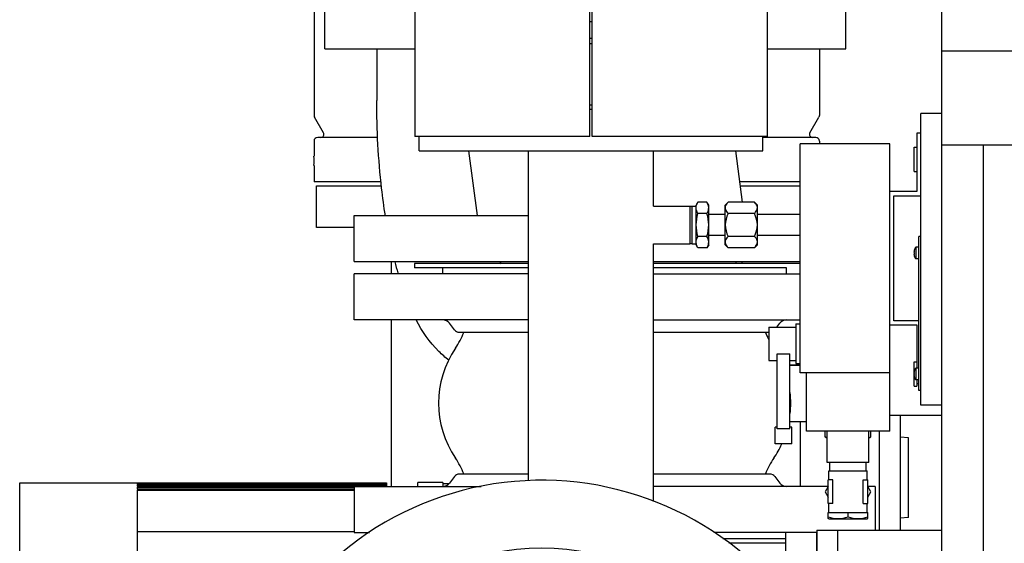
# Model space of a CAD drawing. Header units: millimetres. Extents: x 0 to 1189, y 0 to 841.
# Tile 27 of 135: x 378 to 396, y 240 to 250. Entities that reach past the tile are written whole.
import ezdxf

# ---------------------------------------------------------------- set-up
doc = ezdxf.new("R2010")
doc.units = ezdxf.units.MM
doc.header["$LTSCALE"] = 65.395
for name, color, linetype in [('0006_713500_32_SIMPLE_D_PBL1856', 7, 'CONTINUOUS'), ('0006_949708_15_SIMPLE_X_PBL1875', 7, 'CONTINUOUS'), ('125ND16-DIN2690-MAK_PBL1821', 7, 'CONTINUOUS'), ('125ND16-DIN2690-MAK_PBL1941', 7, 'CONTINUOUS'), ('25007_060000_TLKGS_KGS_V_ABL1728', 7, 'CONTINUOUS'), ('25007_061000_TLKGS_KGS_V_ABL1762', 7, 'CONTINUOUS'), ('25007_153200_31_ABL1823', 7, 'CONTINUOUS'), ('25007_153200_31_T1_PBL1834', 7, 'CONTINUOUS'), ('25007_153202_19_ABL1849', 7, 'CONTINUOUS'), ('25007_153202_19_T1_PBL1850', 7, 'CONTINUOUS'), ('25007_153500_01_ABL1802', 7, 'CONTINUOUS'), ('25007_153500_01_T1_PBL1841', 7, 'CONTINUOUS'), ('25007_634500_05_SIMPLE1_A_ABL1865', 7, 'CONTINUOUS'), ('25007_634500_05_SIMPLE1_T1_A_PBL1866', 7, 'CONTINUOUS'), ('25067_153000_16_T3_PBL1944', 7, 'CONTINUOUS'), ('25097_000000_TLKGS_MARKETING_ABL1723', 7, 'CONTINUOUS'), ('50ND40-DIN2690-MAK_PBL1945', 7, 'CONTINUOUS'), ('50ND40-DIN2690-MAK_PBL1959', 7, 'CONTINUOUS'), ('9M25C_C33-12224-04_PBL1759', 7, 'CONTINUOUS'), ('9M25C_GENSET_STD_GRUNDRAHMEN_ABL1805', 7, 'CONTINUOUS'), ('9M25C_GENSET_STD_GRUNDRAHMEN_T1_PBL1806', 7, 'CONTINUOUS'), ('9M25C_GENSET_STD_VERROHRUNG_ABL1743', 7, 'CONTINUOUS'), ('B-02-18X20-57X1-N6000_PBL1844', 7, 'CONTINUOUS'), ('D128-6_PBL1871', 7, 'CONTINUOUS'), ('D128-6_PBL1872', 7, 'CONTINUOUS'), ('D3870-A2-L-10_PBL1837', 7, 'CONTINUOUS'), ('D3870-A2-L-10_PBL1858', 7, 'CONTINUOUS'), ('D3955-L10A-G1_4_PBL1838', 7, 'CONTINUOUS'), ('D6796-16_PBL1868', 7, 'CONTINUOUS'), ('D7516-AE-M3X8-H_PBL1873', 7, 'CONTINUOUS'), ('D7516-AE-M3X8-H_PBL1874', 7, 'CONTINUOUS'), ('D7603-A14X18_PBL1943', 7, 'CONTINUOUS'), ('EN1092-1-01A-DN125-PN16-131_5_PBL1803', 7, 'CONTINUOUS'), ('EN1092-1-01A-DN125-PN16-131_5_PBL1810', 7, 'CONTINUOUS'), ('EN1092-1-01A-DN40-PN16_PBL1942', 7, 'CONTINUOUS'), ('EN1092-1-01A-DN50-PN16-61_5_PBL1824', 7, 'CONTINUOUS'), ('ERV_GS125_16_ABL1807', 7, 'CONTINUOUS'), ('ERV_GS125_16_T1__PBL1808', 7, 'CONTINUOUS'), ('ERV_GS125_16_T1__PBL1809', 7, 'CONTINUOUS'), ('ERV_GS125_16_T2__PBL1826', 7, 'CONTINUOUS'), ('GESTRA_RK_41_PN16_DN50_PBL1954', 7, 'CONTINUOUS'), ('KUGELHAHN_10-0_PBL1851', 7, 'CONTINUOUS'), ('LAUTERBACH_SP_RING_2_0165_70_PBL1822', 7, 'CONTINUOUS'), ('new_view_7_VBL1720', 7, 'CONTINUOUS'), ('PUMPENAGGRR45_125_160_FL-Z-DB50_PBL1794', 7, 'CONTINUOUS'), ('SVH10LR_PBL1859', 7, 'CONTINUOUS')]:
    doc.layers.add(name, color=color, linetype=linetype)

# ---------------------------------------------------------------- blocks, each defined once
blk = doc.blocks.new('25007_634500_05_SIMPLE1_T1_A_PBL1866', base_point=(395.64, 259.488))
at = {"layer": '25007_634500_05_SIMPLE1_T1_A_PBL1866', "color": 7, "linetype": 'Continuous'}
for p, q in [((394.48, 265.478), (394.48, 269.376)), ((395.2, 249.6), (395.2, 269.039)), ((396.8, 267.271), (395.2, 267.271)), ((395.2, 266.606), (394.48, 266.606)), ((396.8, 261.6), (395.2, 261.6)), ((394.48, 252.8), (394.48, 254.924)), ((394.8, 252.8), (394.48, 252.8))]:
    blk.add_line(p, q, dxfattribs=at)
blk = doc.blocks.new('25007_634500_05_SIMPLE1_A_ABL1865', base_point=(412.74, 279.1))
at = {"layer": '25007_634500_05_SIMPLE1_T1_A_PBL1866'}
blk.add_blockref('25007_634500_05_SIMPLE1_T1_A_PBL1866', (395.64, 259.488), dxfattribs=at)
blk = doc.blocks.new('25007_061000_TLKGS_KGS_V_ABL1762', base_point=(416.695, 283.756))
at = {"layer": '25007_634500_05_SIMPLE1_A_ABL1865'}
blk.add_blockref('25007_634500_05_SIMPLE1_A_ABL1865', (412.74, 279.1), dxfattribs=at)
blk = doc.blocks.new('25007_060000_TLKGS_KGS_V_ABL1728', base_point=(393.176, 307.239))
at = {"layer": '25007_061000_TLKGS_KGS_V_ABL1762'}
blk.add_blockref('25007_061000_TLKGS_KGS_V_ABL1762', (416.695, 283.756), dxfattribs=at)
blk = doc.blocks.new('25097_000000_TLKGS_MARKETING_ABL1723', base_point=(458.801, 307.393))
at = {"layer": '25007_060000_TLKGS_KGS_V_ABL1728'}
blk.add_blockref('25007_060000_TLKGS_KGS_V_ABL1728', (393.176, 307.239), dxfattribs=at)
blk = doc.blocks.new('9M25C_C33-12224-04_PBL1759', base_point=(385.75, 237.155))
at = {"layer": '9M25C_C33-12224-04_PBL1759', "color": 7, "linetype": 'Continuous'}
for p, q in [((383.15, 250.89), (383.15, 248.365)), ((384.354, 249.64), (384.354, 248.65)), ((392.85, 249.64), (392.85, 248.365)), ((383.15, 248.365), (383.152, 248.347)), ((383.152, 248.347), (383.159, 248.33)), ((392.848, 248.347), (392.841, 248.33)), ((392.85, 248.365), (392.848, 248.347)), ((383.332, 248.03), (383.159, 248.33)), ((392.668, 248.03), (392.841, 248.33)), ((383.15, 247.87), (383.15, 247.58)), ((384.372, 247.94), (383.22, 247.94)), ((392.78, 247.94), (391.766, 247.94)), ((392.85, 247.87), (392.85, 247.82)), ((383.15, 247.4), (383.15, 247.09)), ((384.434, 247.09), (383.15, 247.09)), ((392.48, 247.09), (391.324, 247.09)), ((383.2, 246.21), (383.2, 247.01)), ((383.2, 247.01), (384.443, 247.01)), ((391.334, 247.01), (392.48, 247.01)), ((383.92, 246.21), (383.2, 246.21)), ((384.634, 245.32), (384.634, 245.56)), ((384.701, 245.554), (384.7, 245.555)), ((391.366, 245.52), (391.366, 245.56)), ((384.634, 241.24), (384.634, 244.44)), ((392.48, 243.57), (392.28, 243.57)), ((392.28, 242.49), (392.6, 242.49)), ((392.48, 242.49), (392.48, 241.24)), ((377.5, 235.67), (377.5, 241.31)), ((377.5, 241.31), (379.756, 241.31)), ((379.756, 241.31), (379.756, 241.304)), ((379.756, 241.31), (384.54, 241.31)), ((384.54, 241.304), (379.756, 241.304)), ((379.756, 241.299), (379.756, 241.283)), ((379.756, 241.299), (384.54, 241.299)), ((384.54, 241.283), (379.756, 241.283)), ((379.756, 241.272), (379.756, 241.245)), ((379.756, 241.272), (384.54, 241.272)), ((384.54, 241.245), (379.756, 241.245)), ((379.756, 241.229), (379.756, 241.191)), ((379.756, 241.229), (383.92, 241.229)), ((383.92, 241.191), (379.756, 241.191)), ((379.756, 241.169), (379.756, 239.74)), ((379.756, 241.169), (383.92, 241.169)), ((384.54, 241.31), (384.54, 241.24)), ((385.14, 241.24), (385.14, 241.316)), ((385.62, 241.316), (385.14, 241.316)), ((385.62, 241.316), (385.62, 241.24)), ((385.734, 241.29), (385.62, 241.29)), ((383.92, 240.368), (379.756, 240.368))]:
    blk.add_line(p, q, dxfattribs=at)
for centre, radius, start, end in [((383.28, 248), 0.06, 270, 29.8824), ((392.72, 248), 0.06, 150.1176, 270), ((383.22, 247.87), 0.07, 90, 180), ((392.78, 247.87), 0.07, 0, 90), ((378.3, 247.49), 4.85, 358.9368, 1.0632), ((391.776, 247.381), 7.308, 194.4794, 196.2262), ((389.341, 246.577), 2.81, 201.3231, 202.1836), ((391.298, 247.244), 6.811, 196.2444, 196.4205)]:
    blk.add_arc(centre, radius, start, end, dxfattribs=at)
for points, knots in [([(384.519, 246.437), (384.491, 246.612), (384.392, 247.346), (384.354, 248.087), (384.354, 248.65)], [0, 0, 0, 0, 0.239225, 1, 1, 1, 1]), ([(385.738, 243.667), (385.67, 243.717), (385.417, 243.936), (385.227, 244.218), (385.111, 244.438)], [0, 0, 0, 0, 0.254263, 1, 1, 1, 1])]:
    blk.add_open_spline(points, degree=3, knots=knots, dxfattribs=at)
blk = doc.blocks.new('PUMPENAGGRR45_125_160_FL-Z-DB50_PBL1794', base_point=(387.52, 234.86))
at = {"layer": 'PUMPENAGGRR45_125_160_FL-Z-DB50_PBL1794', "color": 7, "linetype": 'Continuous'}
for p, q in [((392.2, 240.36), (392.2, 238.96)), ((392.8, 240.36), (392.2, 240.36)), ((392.8, 238.36), (392.8, 240.36)), ((383.772, 239.546), (383.392, 239.327)), ((384.152, 239.327), (383.772, 239.546)), ((391.268, 239.546), (390.888, 239.327)), ((391.648, 239.327), (391.268, 239.546)), ((383.392, 239.327), (383.392, 238.888)), ((384.152, 238.888), (384.152, 239.327)), ((390.888, 239.327), (390.888, 238.888)), ((391.648, 238.888), (391.648, 239.327)), ((392.2, 238.96), (391.212, 238.268)), ((383.392, 238.888), (383.772, 238.669)), ((383.772, 238.669), (384.152, 238.888)), ((390.888, 238.888), (391.268, 238.669)), ((391.268, 238.669), (391.648, 238.888)), ((391.496, 237.867), (392.2, 238.36)), ((392.2, 238.36), (392.8, 238.36)), ((381.6, 233.64), (381.6, 237.08)), ((381.6, 237.08), (383.146, 237.08)), ((381.6, 233.64), (383.146, 233.64)), ((392.2, 232.36), (391.496, 232.853)), ((391.212, 232.452), (392.2, 231.76)), ((392.2, 232.36), (392.8, 232.36)), ((392.8, 232.36), (392.8, 230.36)), ((383.772, 232.051), (383.392, 231.832)), ((384.152, 231.832), (383.772, 232.051)), ((391.268, 232.051), (390.888, 231.832)), ((391.648, 231.832), (391.268, 232.051)), ((383.392, 231.832), (383.392, 231.393)), ((384.152, 231.393), (384.152, 231.832)), ((390.888, 231.832), (390.888, 231.393)), ((391.648, 231.393), (391.648, 231.832)), ((392.2, 230.36), (392.2, 231.76)), ((383.392, 231.393), (383.772, 231.174)), ((383.772, 231.174), (384.152, 231.393)), ((390.888, 231.393), (391.268, 231.174)), ((391.268, 231.174), (391.648, 231.393)), ((392.8, 230.36), (392.2, 230.36))]:
    blk.add_line(p, q, dxfattribs=at)
for centre, radius in [((387.52, 235.36), 4.7), ((383.772, 239.108), 0.38), ((391.268, 239.108), 0.38), ((387.52, 235.36), 3.7), ((383.772, 231.612), 0.38), ((391.268, 231.612), 0.38)]:
    blk.add_circle(centre, radius, dxfattribs=at)
for start, end in [(39.576, 162.0522), (169.5565, 190.4429), (197.9475, 320.4243), (328.9162, 330.6882)]:
    blk.add_arc((387.52, 235.36), 6, start, end, dxfattribs=at)
blk = doc.blocks.new('EN1092-1-01A-DN125-PN16-131_5_PBL1803', base_point=(388.36, 250.08))
at = {"layer": 'EN1092-1-01A-DN125-PN16-131_5_PBL1803', "color": 7, "linetype": 'Continuous'}
for p, q in [((383.36, 249.64), (383.36, 250.52)), ((383.36, 250.52), (385.086, 250.52)), ((391.846, 250.52), (393.36, 250.52)), ((393.36, 249.64), (393.36, 250.52)), ((383.36, 249.64), (385.086, 249.64)), ((391.846, 249.64), (393.36, 249.64))]:
    blk.add_line(p, q, dxfattribs=at)
blk = doc.blocks.new('EN1092-1-01A-DN125-PN16-131_5_PBL1810', base_point=(388.2, 246))
at = {"layer": 'EN1092-1-01A-DN125-PN16-131_5_PBL1810', "color": 7, "linetype": 'Continuous'}
for p, q in [((383.92, 245.56), (383.92, 246.44)), ((383.92, 246.44), (387.266, 246.44)), ((383.92, 245.56), (387.266, 245.56)), ((389.666, 245.56), (392.48, 245.56))]:
    blk.add_line(p, q, dxfattribs=at)
blk = doc.blocks.new('25007_153500_01_T1_PBL1841', base_point=(388.748, 247.06))
at = {"layer": '25007_153500_01_T1_PBL1841', "color": 7, "linetype": 'Continuous'}
for p, q in [((386.285, 246.44), (386.119, 247.68)), ((391.376, 246.699), (391.245, 247.68))]:
    blk.add_line(p, q, dxfattribs=at)
blk = doc.blocks.new('25007_153500_01_ABL1802', base_point=(388.36, 248.04))
at = {"layer": '25007_153500_01_T1_PBL1841'}
blk.add_blockref('25007_153500_01_T1_PBL1841', (388.748, 247.06), dxfattribs=at)
at = {"layer": 'EN1092-1-01A-DN125-PN16-131_5_PBL1803'}
blk.add_blockref('EN1092-1-01A-DN125-PN16-131_5_PBL1803', (388.36, 250.08), dxfattribs=at)
at = {"layer": 'EN1092-1-01A-DN125-PN16-131_5_PBL1810'}
blk.add_blockref('EN1092-1-01A-DN125-PN16-131_5_PBL1810', (388.2, 246), dxfattribs=at)
blk = doc.blocks.new('ERV_GS125_16_T1__PBL1808', base_point=(388.92, 240.92))
at = {"layer": 'ERV_GS125_16_T1__PBL1808', "color": 7, "linetype": 'Continuous'}
for p, q in [((385.844, 241.432), (385.748, 241.304)), ((387.266, 241.48), (385.942, 241.48)), ((391.898, 241.48), (389.666, 241.48)), ((391.996, 241.432), (392.092, 241.304)), ((383.92, 241.24), (383.92, 240.36)), ((383.92, 241.24), (386.359, 241.24)), ((393.019, 241.24), (389.666, 241.24)), ((393.92, 241.24), (393.781, 241.24)), ((393.92, 241.24), (393.92, 240.4)), ((383.92, 240.36), (384.217, 240.36)), ((392.2, 240.36), (390.823, 240.36))]:
    blk.add_line(p, q, dxfattribs=at)
for centre, radius, start, end in [((385.94, 241.36), 0.12, 90, 143.1301), ((391.9, 241.36), 0.12, 36.8699, 90), ((385.62, 241.4), 0.16, 270, 323.1301), ((392.22, 241.4), 0.16, 216.8699, 270)]:
    blk.add_arc(centre, radius, start, end, dxfattribs=at)
blk = doc.blocks.new('ERV_GS125_16_T1__PBL1809', base_point=(388.2, 244.76))
at = {"layer": 'ERV_GS125_16_T1__PBL1809', "color": 7, "linetype": 'Continuous'}
for p, q in [((383.92, 244.44), (383.92, 245.32)), ((387.266, 245.32), (383.92, 245.32)), ((389.666, 245.32), (392.48, 245.32)), ((387.266, 244.44), (383.92, 244.44)), ((389.666, 244.44), (392.48, 244.44)), ((385.844, 244.248), (385.748, 244.376)), ((385.942, 244.2), (387.266, 244.2)), ((389.666, 244.2), (391.88, 244.2)), ((392.035, 244.3), (392.092, 244.376))]:
    blk.add_line(p, q, dxfattribs=at)
for centre, radius, start, end in [((385.62, 244.28), 0.16, 36.8699, 90), ((392.22, 244.28), 0.16, 90, 143.1301), ((385.94, 244.32), 0.12, 216.8699, 270)]:
    blk.add_arc(centre, radius, start, end, dxfattribs=at)
blk = doc.blocks.new('ERV_GS125_16_T2__PBL1826', base_point=(388.955, 243.2))
at = {"layer": 'ERV_GS125_16_T2__PBL1826', "color": 7, "linetype": 'Continuous'}
for p, q in [((385.62, 245.32), (385.62, 245.44)), ((392.22, 245.32), (392.22, 245.44))]:
    blk.add_line(p, q, dxfattribs=at)
for centre, radius, start, end in [((384.54, 244.793), 1.6, 325.8516, 338.198), ((393.3, 244.793), 1.6, 201.802, 206.9323), ((387.42, 242.84), 1.88, 145.8516, 214.1484), ((390.42, 242.84), 1.88, 353.8436, 6.1564), ((390.42, 242.84), 1.88, 325.8516, 335.4111), ((384.54, 240.887), 1.6, 21.802, 34.1484), ((393.3, 240.887), 1.6, 145.8516, 158.198)]:
    blk.add_arc(centre, radius, start, end, dxfattribs=at)
blk = doc.blocks.new('ERV_GS125_16_ABL1807', base_point=(388.92, 242.9))
at = {"layer": 'ERV_GS125_16_T1__PBL1808'}
blk.add_blockref('ERV_GS125_16_T1__PBL1808', (388.92, 240.92), dxfattribs=at)
at = {"layer": 'ERV_GS125_16_T1__PBL1809'}
blk.add_blockref('ERV_GS125_16_T1__PBL1809', (388.2, 244.76), dxfattribs=at)
at = {"layer": 'ERV_GS125_16_T2__PBL1826'}
blk.add_blockref('ERV_GS125_16_T2__PBL1826', (388.955, 243.2), dxfattribs=at)
blk = doc.blocks.new('125ND16-DIN2690-MAK_PBL1821', base_point=(388.78, 245.48))
at = {"layer": '125ND16-DIN2690-MAK_PBL1821', "color": 7, "linetype": 'Continuous'}
for p, q in [((385.08, 245.52), (385.08, 245.44)), ((387.266, 245.52), (385.08, 245.52)), ((392.48, 245.52), (389.666, 245.52)), ((387.266, 245.44), (385.08, 245.44)), ((392.22, 245.44), (389.666, 245.44))]:
    blk.add_line(p, q, dxfattribs=at)
blk = doc.blocks.new('LAUTERBACH_SP_RING_2_0165_70_PBL1822', base_point=(388.466, 249.36))
at = {"layer": 'LAUTERBACH_SP_RING_2_0165_70_PBL1822', "color": 7, "linetype": 'Continuous'}
for p, q in [((385.086, 250.76), (385.086, 247.96)), ((388.446, 250.76), (385.086, 250.76)), ((388.446, 247.96), (388.446, 250.76)), ((388.446, 247.96), (388.446, 250.76)), ((388.486, 247.96), (388.486, 250.76)), ((388.486, 247.96), (388.486, 250.76)), ((391.846, 250.76), (388.486, 250.76)), ((391.846, 250.76), (391.846, 247.96)), ((388.446, 247.96), (385.086, 247.96)), ((391.846, 247.96), (388.486, 247.96))]:
    blk.add_line(p, q, dxfattribs=at)
blk = doc.blocks.new('EN1092-1-01A-DN50-PN16-61_5_PBL1824', base_point=(388.466, 248.08))
at = {"layer": 'EN1092-1-01A-DN50-PN16-61_5_PBL1824', "color": 7, "linetype": 'Continuous'}
for p, q in [((388.446, 248.48), (388.486, 248.48)), ((385.166, 247.68), (385.166, 247.96)), ((391.766, 247.68), (391.766, 247.96)), ((385.166, 247.68), (391.766, 247.68))]:
    blk.add_line(p, q, dxfattribs=at)
blk = doc.blocks.new('25007_153200_31_T1_PBL1834', base_point=(388.466, 244.317))
at = {"layer": '25007_153200_31_T1_PBL1834', "color": 7, "linetype": 'Continuous'}
for p, q in [((387.266, 241.346), (387.266, 247.68)), ((389.666, 246.62), (389.666, 247.68)), ((389.666, 240.955), (389.666, 245.9))]:
    blk.add_line(p, q, dxfattribs=at)
blk = doc.blocks.new('B-02-18X20-57X1-N6000_PBL1844', base_point=(390.016, 246.26))
at = {"layer": 'B-02-18X20-57X1-N6000_PBL1844', "color": 7, "linetype": 'Continuous'}
for p, q in [((389.666, 246.62), (390.366, 246.62)), ((390.366, 246.62), (390.366, 245.9)), ((389.666, 245.9), (390.366, 245.9))]:
    blk.add_line(p, q, dxfattribs=at)
blk = doc.blocks.new('25007_153200_31_ABL1823', base_point=(388.466, 244.717))
at = {"layer": '25007_153200_31_T1_PBL1834'}
blk.add_blockref('25007_153200_31_T1_PBL1834', (388.466, 244.317), dxfattribs=at)
at = {"layer": 'B-02-18X20-57X1-N6000_PBL1844'}
blk.add_blockref('B-02-18X20-57X1-N6000_PBL1844', (390.016, 246.26), dxfattribs=at)
at = {"layer": 'EN1092-1-01A-DN50-PN16-61_5_PBL1824'}
blk.add_blockref('EN1092-1-01A-DN50-PN16-61_5_PBL1824', (388.466, 248.08), dxfattribs=at)
blk = doc.blocks.new('D3870-A2-L-10_PBL1837', base_point=(393.4, 241.14))
at = {"layer": 'D3870-A2-L-10_PBL1837', "color": 7, "linetype": 'Continuous'}
for p, q in [((393.02, 241.242), (392.961, 241.14)), ((393.839, 241.14), (393.78, 241.242)), ((392.961, 241.14), (393.02, 241.038)), ((393.78, 241.038), (393.839, 241.14))]:
    blk.add_line(p, q, dxfattribs=at)
blk = doc.blocks.new('D3955-L10A-G1_4_PBL1838', base_point=(391.034, 246.26))
at = {"layer": 'D3955-L10A-G1_4_PBL1838', "color": 7, "linetype": 'Continuous'}
for p, q in [((390.52, 246.699), (390.486, 246.64)), ((390.692, 246.699), (390.52, 246.699)), ((390.726, 246.64), (390.692, 246.699)), ((391.041, 246.64), (391.1, 246.699)), ((391.602, 246.699), (391.1, 246.699)), ((391.661, 246.64), (391.602, 246.699)), ((390.406, 245.9), (390.406, 246.62)), ((390.406, 246.62), (390.486, 246.62)), ((390.486, 245.88), (390.486, 246.64)), ((390.692, 246.479), (390.52, 246.479)), ((390.726, 245.88), (390.726, 246.64)), ((391.041, 246.46), (390.726, 246.46)), ((391.041, 245.88), (391.041, 246.64)), ((391.602, 246.479), (391.1, 246.479)), ((391.661, 245.88), (391.661, 246.64)), ((390.406, 245.9), (390.486, 245.9)), ((390.692, 246.041), (390.52, 246.041)), ((391.041, 246.06), (390.726, 246.06)), ((391.602, 246.041), (391.1, 246.041)), ((390.52, 245.821), (390.486, 245.88)), ((390.692, 245.821), (390.52, 245.821)), ((390.726, 245.88), (390.692, 245.821)), ((391.041, 245.88), (391.1, 245.821)), ((391.602, 245.821), (391.1, 245.821)), ((391.661, 245.88), (391.602, 245.821))]:
    blk.add_line(p, q, dxfattribs=at)
for points, knots in [([(390.486, 246.589), (390.486, 246.598), (390.489, 246.637), (390.505, 246.673), (390.52, 246.699)], [0, 0, 0, 0, 0.241275, 1, 1, 1, 1]), ([(390.726, 246.589), (390.726, 246.598), (390.723, 246.637), (390.707, 246.673), (390.692, 246.699)], [0, 0, 0, 0, 0.241275, 1, 1, 1, 1]), ([(391.1, 246.699), (391.091, 246.69), (391.063, 246.66), (391.041, 246.619), (391.041, 246.589)], [0, 0, 0, 0, 0.279602, 1, 1, 1, 1]), ([(391.661, 246.589), (391.661, 246.599), (391.654, 246.641), (391.625, 246.676), (391.602, 246.699)], [0, 0, 0, 0, 0.22799, 1, 1, 1, 1]), ([(390.52, 246.479), (390.515, 246.488), (390.497, 246.522), (390.486, 246.561), (390.486, 246.589)], [0, 0, 0, 0, 0.26301, 1, 1, 1, 1]), ([(390.692, 246.479), (390.697, 246.488), (390.715, 246.522), (390.726, 246.561), (390.726, 246.589)], [0, 0, 0, 0, 0.26301, 1, 1, 1, 1]), ([(391.041, 246.589), (391.041, 246.579), (391.048, 246.537), (391.077, 246.502), (391.1, 246.479)], [0, 0, 0, 0, 0.22799, 1, 1, 1, 1]), ([(391.602, 246.479), (391.611, 246.488), (391.639, 246.518), (391.661, 246.559), (391.661, 246.589)], [0, 0, 0, 0, 0.279602, 1, 1, 1, 1]), ([(390.486, 245.931), (390.486, 245.94), (390.489, 245.979), (390.505, 246.015), (390.52, 246.041)], [0, 0, 0, 0, 0.241275, 1, 1, 1, 1]), ([(390.52, 245.821), (390.515, 245.83), (390.497, 245.864), (390.486, 245.903), (390.486, 245.931)], [0, 0, 0, 0, 0.26301, 1, 1, 1, 1]), ([(390.726, 245.931), (390.726, 245.94), (390.723, 245.979), (390.707, 246.015), (390.692, 246.041)], [0, 0, 0, 0, 0.241275, 1, 1, 1, 1]), ([(390.692, 245.821), (390.697, 245.83), (390.715, 245.864), (390.726, 245.903), (390.726, 245.931)], [0, 0, 0, 0, 0.26301, 1, 1, 1, 1]), ([(391.1, 246.041), (391.091, 246.032), (391.063, 246.002), (391.041, 245.961), (391.041, 245.931)], [0, 0, 0, 0, 0.279602, 1, 1, 1, 1]), ([(391.041, 245.931), (391.041, 245.921), (391.048, 245.879), (391.077, 245.844), (391.1, 245.821)], [0, 0, 0, 0, 0.22799, 1, 1, 1, 1]), ([(391.661, 245.931), (391.661, 245.941), (391.654, 245.983), (391.625, 246.018), (391.602, 246.041)], [0, 0, 0, 0, 0.22799, 1, 1, 1, 1]), ([(391.602, 245.821), (391.611, 245.83), (391.639, 245.86), (391.661, 245.901), (391.661, 245.931)], [0, 0, 0, 0, 0.279602, 1, 1, 1, 1])]:
    blk.add_open_spline(points, degree=3, knots=knots, dxfattribs=at)
for points in [[(390.486, 246.26), (390.486, 246.334), (390.499, 246.408), (390.52, 246.479)], [(390.726, 246.26), (390.726, 246.334), (390.713, 246.408), (390.692, 246.479)], [(391.1, 246.479), (391.066, 246.412), (391.041, 246.336), (391.041, 246.26)], [(391.661, 246.26), (391.661, 246.336), (391.636, 246.412), (391.602, 246.479)], [(390.52, 246.041), (390.499, 246.112), (390.486, 246.186), (390.486, 246.26)], [(390.692, 246.041), (390.713, 246.112), (390.726, 246.186), (390.726, 246.26)], [(391.041, 246.26), (391.041, 246.184), (391.066, 246.108), (391.1, 246.041)], [(391.602, 246.041), (391.636, 246.108), (391.661, 246.184), (391.661, 246.26)]]:
    blk.add_open_spline(points, degree=3, dxfattribs=at)
blk = doc.blocks.new('25007_153202_19_T1_PBL1850', base_point=(391.246, 249.875))
at = {"layer": '25007_153202_19_T1_PBL1850', "color": 7, "linetype": 'Continuous'}
for p, q in [((391.246, 254.23), (391.246, 252.234)), ((391.246, 247.68), (391.246, 247.67)), ((391.246, 245.56), (391.246, 245.52))]:
    blk.add_line(p, q, dxfattribs=at)
blk = doc.blocks.new('EN1092-1-01A-DN40-PN16_PBL1942', base_point=(392.38, 243.57))
at = {"layer": 'EN1092-1-01A-DN40-PN16_PBL1942', "color": 7, "linetype": 'Continuous'}
blk.add_line((392.28, 243.57), (392.48, 243.57), dxfattribs=at)
blk = doc.blocks.new('25007_153202_19_ABL1849', base_point=(391.863, 248.9))
at = {"layer": '25007_153202_19_T1_PBL1850'}
blk.add_blockref('25007_153202_19_T1_PBL1850', (391.246, 249.875), dxfattribs=at)
at = {"layer": 'EN1092-1-01A-DN40-PN16_PBL1942'}
blk.add_blockref('EN1092-1-01A-DN40-PN16_PBL1942', (392.38, 243.57), dxfattribs=at)
blk = doc.blocks.new('KUGELHAHN_10-0_PBL1851', base_point=(392.18, 243.21))
at = {"layer": 'KUGELHAHN_10-0_PBL1851', "color": 7, "linetype": 'Continuous'}
for p, q in [((391.88, 244.3), (391.88, 243.66)), ((391.88, 244.3), (392.4, 244.3)), ((392.4, 244.36), (392.4, 243.6)), ((392.4, 244.36), (392.48, 244.36)), ((391.88, 243.66), (392.04, 243.66)), ((392.04, 242.348), (392.04, 243.788)), ((392.04, 243.788), (392.28, 243.788)), ((392.28, 242.348), (392.28, 243.788)), ((392.28, 243.66), (392.4, 243.66)), ((392.4, 243.6), (392.48, 243.6)), ((392, 242.06), (392, 242.38)), ((392.04, 242.38), (392, 242.38)), ((392.28, 242.348), (392.04, 242.348)), ((392.32, 242.38), (392.28, 242.38)), ((392.32, 242.06), (392.32, 242.38)), ((392.32, 242.06), (392, 242.06))]:
    blk.add_line(p, q, dxfattribs=at)
blk = doc.blocks.new('0006_713500_32_SIMPLE_D_PBL1856', base_point=(393.64, 244.86))
at = {"layer": '0006_713500_32_SIMPLE_D_PBL1856', "color": 7, "linetype": 'Continuous'}
for p, q in [((394.72, 248.02), (394.72, 246.9)), ((394.8, 248.02), (394.72, 248.02)), ((392.48, 243.42), (392.48, 247.82)), ((394.2, 247.82), (392.48, 247.82)), ((394.2, 243.42), (394.2, 247.82)), ((394.72, 246.9), (394.2, 246.9)), ((394.28, 244.42), (394.28, 246.82)), ((394.28, 246.82), (394.8, 246.82)), ((394.76, 244.42), (394.28, 244.42)), ((394.2, 244.34), (394.72, 244.34)), ((394.72, 244.34), (394.72, 243.512)), ((394.2, 243.42), (392.48, 243.42)), ((392.6, 242.3), (392.6, 243.42)), ((394.2, 242.3), (394.2, 243.42)), ((394.72, 243.288), (394.72, 243.22)), ((394.72, 243.22), (394.76, 243.22)), ((394.2, 242.3), (392.6, 242.3)), ((393, 241.7), (393, 242.3)), ((393.8, 241.7), (393.8, 242.3)), ((393.8, 241.7), (393, 241.7))]:
    blk.add_line(p, q, dxfattribs=at)
blk = doc.blocks.new('D3870-A2-L-10_PBL1858', base_point=(393.4, 242.236))
at = {"layer": 'D3870-A2-L-10_PBL1858', "color": 7, "linetype": 'Continuous'}
for p, q in [((392.961, 242.194), (392.961, 242.3)), ((393.839, 242.194), (393.839, 242.3)), ((393, 242.172), (392.961, 242.194)), ((393.8, 242.172), (393.839, 242.194))]:
    blk.add_line(p, q, dxfattribs=at)
for points in [[(392.961, 242.194), (392.974, 242.187), (392.987, 242.18), (393, 242.175)], [(393.8, 242.175), (393.813, 242.18), (393.826, 242.187), (393.839, 242.194)]]:
    blk.add_open_spline(points, degree=3, dxfattribs=at)
blk = doc.blocks.new('SVH10LR_PBL1859', base_point=(393.4, 241.16))
at = {"layer": 'SVH10LR_PBL1859', "color": 7, "linetype": 'Continuous'}
for p, q in [((393.05, 241.54), (393.05, 241.7)), ((393.75, 241.54), (393.75, 241.7)), ((393.02, 240.912), (393.02, 241.368)), ((393.109, 241.368), (393.02, 241.368)), ((393.03, 241.368), (393.03, 241.54)), ((393.03, 241.54), (393.77, 241.54)), ((393.109, 240.912), (393.109, 241.368)), ((393.691, 240.912), (393.691, 241.368)), ((393.691, 241.368), (393.78, 241.368)), ((393.77, 241.368), (393.77, 241.54)), ((393.78, 240.912), (393.78, 241.368)), ((393.109, 240.912), (393.02, 240.912)), ((393.03, 240.74), (393.03, 240.912)), ((393.691, 240.912), (393.78, 240.912)), ((393.77, 240.74), (393.77, 240.912)), ((393.02, 240.626), (393.02, 240.74)), ((393.02, 240.74), (393.78, 240.74)), ((393.03, 240.62), (393.02, 240.626)), ((393.03, 240.62), (393.77, 240.62)), ((393.4, 240.66), (393.4, 240.74)), ((393.77, 240.62), (393.78, 240.626)), ((393.78, 240.626), (393.78, 240.74))]:
    blk.add_line(p, q, dxfattribs=at)
for points in [[(393.02, 240.66), (393.081, 240.639), (393.21, 240.612), (393.339, 240.639), (393.4, 240.66)], [(393.4, 240.66), (393.461, 240.639), (393.59, 240.612), (393.719, 240.639), (393.78, 240.66)]]:
    blk.add_open_spline(points, degree=3, knots=[0, 0, 0, 0, 0.5, 1, 1, 1, 1], dxfattribs=at)
blk = doc.blocks.new('D6796-16_PBL1868', base_point=(394.48, 241.41))
at = {"layer": 'D6796-16_PBL1868', "color": 7, "linetype": 'Continuous'}
for p, q in [((394.56, 242.172), (394.4, 242.19)), ((394.56, 240.648), (394.56, 242.172)), ((394.56, 240.648), (394.4, 240.63))]:
    blk.add_line(p, q, dxfattribs=at)
blk = doc.blocks.new('D128-6_PBL1871', base_point=(394.694, 243.4))
at = {"layer": 'D128-6_PBL1871', "color": 7, "linetype": 'Continuous'}
for p, q in [((394.668, 243.416), (394.668, 243.636)), ((394.668, 243.636), (394.72, 243.636)), ((394.668, 243.388), (394.668, 243.412)), ((394.668, 243.164), (394.668, 243.384)), ((394.668, 243.164), (394.72, 243.164)), ((394.72, 243.22), (394.72, 243.164))]:
    blk.add_line(p, q, dxfattribs=at)
blk = doc.blocks.new('D128-6_PBL1872', base_point=(394.694, 247.52))
at = {"layer": 'D128-6_PBL1872', "color": 7, "linetype": 'Continuous'}
for p, q in [((394.668, 247.284), (394.668, 247.756)), ((394.668, 247.756), (394.72, 247.756)), ((394.668, 247.284), (394.72, 247.284))]:
    blk.add_line(p, q, dxfattribs=at)
blk = doc.blocks.new('D7516-AE-M3X8-H_PBL1873', base_point=(394.712, 245.72))
at = {"layer": 'D7516-AE-M3X8-H_PBL1873', "color": 7, "linetype": 'Continuous'}
for p, q in [((394.665, 245.732), (394.672, 245.732)), ((394.665, 245.708), (394.672, 245.708)), ((394.672, 245.775), (394.672, 245.775)), ((394.7, 245.832), (394.7, 245.608)), ((394.76, 245.832), (394.7, 245.832)), ((394.672, 245.665), (394.672, 245.665)), ((394.76, 245.608), (394.7, 245.608))]:
    blk.add_line(p, q, dxfattribs=at)
for centre, radius, start, end in [((394.856, 245.72), 0.192, 163.3047, 176.4138), ((394.856, 245.72), 0.192, 183.5862, 196.6953), ((394.856, 245.72), 0.192, 144.3622, 163.2782), ((394.888, 245.72), 0.216, 176.8165, 183.1835), ((394.856, 245.72), 0.192, 196.7218, 215.6378)]:
    blk.add_arc(centre, radius, start, end, dxfattribs=at)
blk = doc.blocks.new('D7516-AE-M3X8-H_PBL1874', base_point=(394.712, 243.4))
at = {"layer": 'D7516-AE-M3X8-H_PBL1874', "color": 7, "linetype": 'Continuous'}
for p, q in [((394.672, 243.455), (394.672, 243.455)), ((394.7, 243.512), (394.7, 243.288)), ((394.76, 243.512), (394.7, 243.512)), ((394.665, 243.412), (394.672, 243.412)), ((394.665, 243.388), (394.672, 243.388)), ((394.672, 243.345), (394.672, 243.345)), ((394.76, 243.288), (394.7, 243.288))]:
    blk.add_line(p, q, dxfattribs=at)
for centre, radius, start, end in [((394.856, 243.4), 0.192, 163.3047, 176.4138), ((394.856, 243.4), 0.192, 144.3622, 163.2782), ((394.856, 243.4), 0.192, 183.5862, 196.6953), ((394.888, 243.4), 0.216, 176.8165, 183.1835), ((394.856, 243.4), 0.192, 196.7218, 215.6378)]:
    blk.add_arc(centre, radius, start, end, dxfattribs=at)
blk = doc.blocks.new('0006_949708_15_SIMPLE_X_PBL1875', base_point=(394.78, 244.56))
at = {"layer": '0006_949708_15_SIMPLE_X_PBL1875', "color": 7, "linetype": 'Continuous'}
for p, q in [((394.76, 243.08), (394.76, 246.04)), ((394.8, 246.04), (394.76, 246.04)), ((394.8, 243.08), (394.76, 243.08))]:
    blk.add_line(p, q, dxfattribs=at)
blk = doc.blocks.new('125ND16-DIN2690-MAK_PBL1941', base_point=(391.598, 240.2))
at = {"layer": '125ND16-DIN2690-MAK_PBL1941', "color": 7, "linetype": 'Continuous'}
for p, q in [((390.996, 240.24), (392.2, 240.24)), ((391.111, 240.16), (392.2, 240.16))]:
    blk.add_line(p, q, dxfattribs=at)
blk = doc.blocks.new('D7603-A14X18_PBL1943', base_point=(390.386, 246.26))
at = {"layer": 'D7603-A14X18_PBL1943', "color": 7, "linetype": 'Continuous'}
for p, q in [((390.366, 246.618), (390.406, 246.618)), ((390.366, 245.902), (390.406, 245.902))]:
    blk.add_line(p, q, dxfattribs=at)
blk = doc.blocks.new('25067_153000_16_T3_PBL1944', base_point=(392.07, 246.26))
at = {"layer": '25067_153000_16_T3_PBL1944', "color": 7, "linetype": 'Continuous'}
for p, q in [((392.48, 246.46), (391.661, 246.46)), ((392.48, 246.06), (391.661, 246.06))]:
    blk.add_line(p, q, dxfattribs=at)
blk = doc.blocks.new('50ND40-DIN2690-MAK_PBL1945', base_point=(388.466, 248.56))
at = {"layer": '50ND40-DIN2690-MAK_PBL1945', "color": 7, "linetype": 'Continuous'}
blk.add_line((388.486, 248.56), (388.446, 248.56), dxfattribs=at)
blk = doc.blocks.new('GESTRA_RK_41_PN16_DN50_PBL1954', base_point=(388.466, 249.79))
at = {"layer": 'GESTRA_RK_41_PN16_DN50_PBL1954', "color": 7, "linetype": 'Continuous'}
for p, q in [((388.486, 249.84), (388.446, 249.84)), ((388.446, 249.74), (388.486, 249.74))]:
    blk.add_line(p, q, dxfattribs=at)
blk = doc.blocks.new('50ND40-DIN2690-MAK_PBL1959', base_point=(388.466, 250.16))
at = {"layer": '50ND40-DIN2690-MAK_PBL1959', "color": 7, "linetype": 'Continuous'}
blk.add_line((388.486, 250.16), (388.446, 250.16), dxfattribs=at)
blk = doc.blocks.new('9M25C_GENSET_STD_VERROHRUNG_ABL1743', base_point=(460.11, 264.485))
at = {"layer": '0006_713500_32_SIMPLE_D_PBL1856'}
blk.add_blockref('0006_713500_32_SIMPLE_D_PBL1856', (393.64, 244.86), dxfattribs=at)
at = {"layer": '0006_949708_15_SIMPLE_X_PBL1875'}
blk.add_blockref('0006_949708_15_SIMPLE_X_PBL1875', (394.78, 244.56), dxfattribs=at)
at = {"layer": '125ND16-DIN2690-MAK_PBL1821'}
blk.add_blockref('125ND16-DIN2690-MAK_PBL1821', (388.78, 245.48), dxfattribs=at)
at = {"layer": '125ND16-DIN2690-MAK_PBL1941'}
blk.add_blockref('125ND16-DIN2690-MAK_PBL1941', (391.598, 240.2), dxfattribs=at)
at = {"layer": '25007_153200_31_ABL1823'}
blk.add_blockref('25007_153200_31_ABL1823', (388.466, 244.717), dxfattribs=at)
at = {"layer": '25007_153202_19_ABL1849'}
blk.add_blockref('25007_153202_19_ABL1849', (391.863, 248.9), dxfattribs=at)
at = {"layer": '25007_153500_01_ABL1802'}
blk.add_blockref('25007_153500_01_ABL1802', (388.36, 248.04), dxfattribs=at)
at = {"layer": '25067_153000_16_T3_PBL1944'}
blk.add_blockref('25067_153000_16_T3_PBL1944', (392.07, 246.26), dxfattribs=at)
at = {"layer": '50ND40-DIN2690-MAK_PBL1945'}
blk.add_blockref('50ND40-DIN2690-MAK_PBL1945', (388.466, 248.56), dxfattribs=at)
at = {"layer": '50ND40-DIN2690-MAK_PBL1959'}
blk.add_blockref('50ND40-DIN2690-MAK_PBL1959', (388.466, 250.16), dxfattribs=at)
at = {"layer": '9M25C_C33-12224-04_PBL1759'}
blk.add_blockref('9M25C_C33-12224-04_PBL1759', (385.75, 237.155), dxfattribs=at)
at = {"layer": 'D128-6_PBL1871'}
blk.add_blockref('D128-6_PBL1871', (394.694, 243.4), dxfattribs=at)
at = {"layer": 'D128-6_PBL1872'}
blk.add_blockref('D128-6_PBL1872', (394.694, 247.52), dxfattribs=at)
at = {"layer": 'D3870-A2-L-10_PBL1837'}
blk.add_blockref('D3870-A2-L-10_PBL1837', (393.4, 241.14), dxfattribs=at)
at = {"layer": 'D3870-A2-L-10_PBL1858'}
blk.add_blockref('D3870-A2-L-10_PBL1858', (393.4, 242.236), dxfattribs=at)
at = {"layer": 'D3955-L10A-G1_4_PBL1838'}
blk.add_blockref('D3955-L10A-G1_4_PBL1838', (391.034, 246.26), dxfattribs=at)
at = {"layer": 'D6796-16_PBL1868'}
blk.add_blockref('D6796-16_PBL1868', (394.48, 241.41), dxfattribs=at)
at = {"layer": 'D7516-AE-M3X8-H_PBL1873'}
blk.add_blockref('D7516-AE-M3X8-H_PBL1873', (394.712, 245.72), dxfattribs=at)
at = {"layer": 'D7516-AE-M3X8-H_PBL1874'}
blk.add_blockref('D7516-AE-M3X8-H_PBL1874', (394.712, 243.4), dxfattribs=at)
at = {"layer": 'D7603-A14X18_PBL1943'}
blk.add_blockref('D7603-A14X18_PBL1943', (390.386, 246.26), dxfattribs=at)
at = {"layer": 'ERV_GS125_16_ABL1807'}
blk.add_blockref('ERV_GS125_16_ABL1807', (388.92, 242.9), dxfattribs=at)
at = {"layer": 'GESTRA_RK_41_PN16_DN50_PBL1954'}
blk.add_blockref('GESTRA_RK_41_PN16_DN50_PBL1954', (388.466, 249.79), dxfattribs=at)
at = {"layer": 'KUGELHAHN_10-0_PBL1851'}
blk.add_blockref('KUGELHAHN_10-0_PBL1851', (392.18, 243.21), dxfattribs=at)
at = {"layer": 'LAUTERBACH_SP_RING_2_0165_70_PBL1822'}
blk.add_blockref('LAUTERBACH_SP_RING_2_0165_70_PBL1822', (388.466, 249.36), dxfattribs=at)
at = {"layer": 'PUMPENAGGRR45_125_160_FL-Z-DB50_PBL1794'}
blk.add_blockref('PUMPENAGGRR45_125_160_FL-Z-DB50_PBL1794', (387.52, 234.86), dxfattribs=at)
at = {"layer": 'SVH10LR_PBL1859'}
blk.add_blockref('SVH10LR_PBL1859', (393.4, 241.16), dxfattribs=at)
blk = doc.blocks.new('9M25C_GENSET_STD_GRUNDRAHMEN_T1_PBL1806', base_point=(550.2, 233.6))
at = {"layer": '9M25C_GENSET_STD_GRUNDRAHMEN_T1_PBL1806', "color": 7, "linetype": 'Continuous'}
for p, q in [((395.2, 218.6), (395.2, 249.6)), ((395.2, 249.6), (539.312, 249.6)), ((394.8, 242.8), (394.8, 248.4)), ((395.2, 248.4), (394.8, 248.4)), ((395.2, 247.8), (539.312, 247.8)), ((396, 218.6), (396, 247.8)), ((395.2, 242.8), (394.8, 242.8)), ((394.2, 242.61), (395.2, 242.61)), ((394.4, 242.61), (394.4, 240.4)), ((394, 242.3), (394, 240.4)), ((392.8, 240.4), (392.8, 230.32)), ((392.8, 240.4), (395.2, 240.4)), ((393.2, 240.4), (393.2, 230.32))]:
    blk.add_line(p, q, dxfattribs=at)
blk = doc.blocks.new('9M25C_GENSET_STD_GRUNDRAHMEN_ABL1805', base_point=(550.2, 263.1))
at = {"layer": '9M25C_GENSET_STD_GRUNDRAHMEN_T1_PBL1806'}
blk.add_blockref('9M25C_GENSET_STD_GRUNDRAHMEN_T1_PBL1806', (550.2, 233.6), dxfattribs=at)
blk = doc.blocks.new('NEW_VIEW_7_VBL1720', base_point=(526.661, 298.333))
at = {"layer": '25097_000000_TLKGS_MARKETING_ABL1723'}
blk.add_blockref('25097_000000_TLKGS_MARKETING_ABL1723', (458.801, 307.393), dxfattribs=at)
at = {"layer": '9M25C_GENSET_STD_GRUNDRAHMEN_ABL1805'}
blk.add_blockref('9M25C_GENSET_STD_GRUNDRAHMEN_ABL1805', (550.2, 263.1), dxfattribs=at)
at = {"layer": '9M25C_GENSET_STD_VERROHRUNG_ABL1743'}
blk.add_blockref('9M25C_GENSET_STD_VERROHRUNG_ABL1743', (460.11, 264.485), dxfattribs=at)

msp = doc.modelspace()

# ---------------------------------------------------------------- block references
at = {"layer": 'new_view_7_VBL1720'}
msp.add_blockref('NEW_VIEW_7_VBL1720', (526.66107, 298.3331), dxfattribs=at)

doc.saveas('drawing.dxf')
